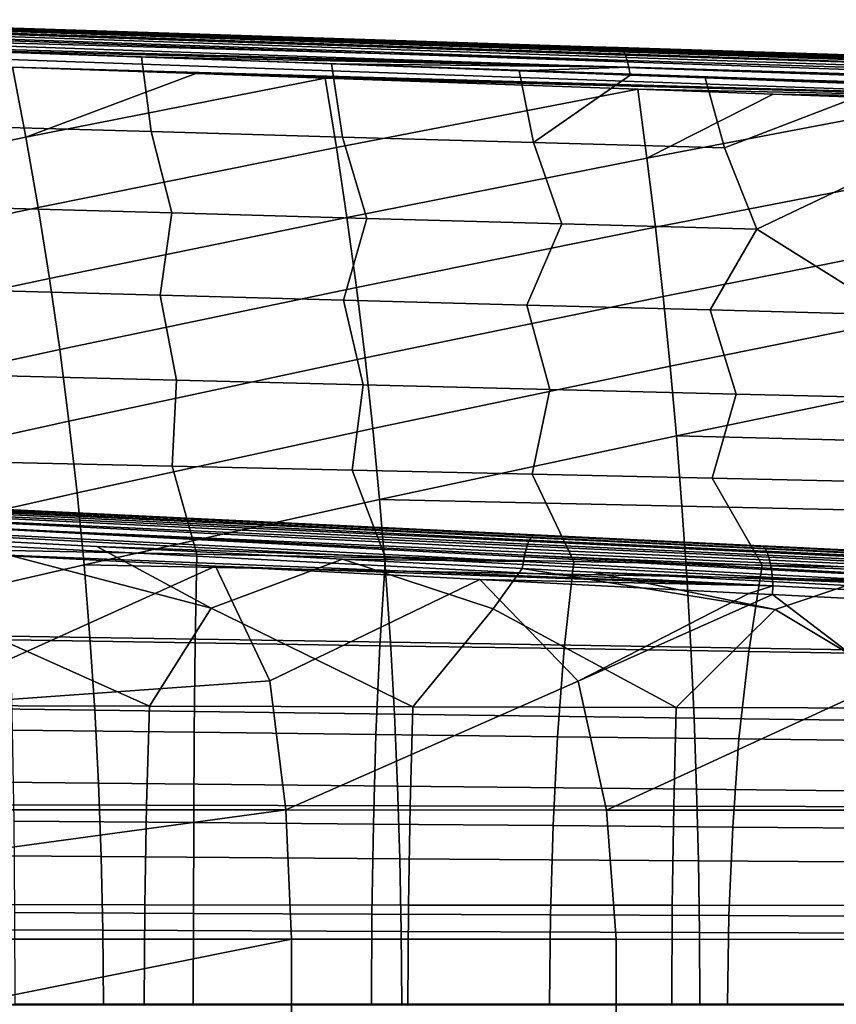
# Model space of a CAD drawing. Header units: metres. Extents: x -25 to 132, y -25 to 47.
# Tile 115 of 153: x 66 to 81, y 0 to 18. Entities that reach past the tile are written whole.
import ezdxf

# ---------------------------------------------------------------- set-up
doc = ezdxf.new("R2010")
doc.units = ezdxf.units.M
doc.layers.add('solid_12_061_031_XXX', color=7, linetype='CONTINUOUS')

msp = doc.modelspace()

# ---------------------------------------------------------------- linework, layer by layer
at = {"layer": 'solid_12_061_031_XXX'}
for points in [[(63.110092, 17.576378, 71.904724), (66.002861, 17.488495, 71.411743), (60.988029, 17.648342, 69.939827)], [(61.029144, 17.635309, 69.798218), (60.988029, 17.648342, 69.939827), (66.002861, 17.488495, 71.411743), (76.691963, 17.133369, 74.385185)], [(61.029144, 17.635309, 69.798218), (76.691963, 17.133369, 74.385185), (76.735336, 17.088093, 74.232994), (61.06839, 17.598289, 69.660362)], [(61.06839, 17.598289, 69.660362), (76.735336, 17.088093, 74.232994), (76.774803, 17.014767, 74.091011), (61.10471, 17.538284, 69.529999)], [(61.10471, 17.538284, 69.529999), (76.774803, 17.014767, 74.091011), (76.809052, 16.915844, 73.963989), (61.137119, 17.456921, 69.410645)], [(62.155643, 17.523399, 83.414337), (62.11805, 17.468582, 83.541252), (86.389931, 16.648727, 90.397415), (86.42897, 16.709097, 90.265823)], [(62.194477, 17.556528, 83.280464), (62.155643, 17.523399, 83.414337), (86.42897, 16.709097, 90.265823), (86.469475, 16.745853, 90.126213)], [(86.469475, 16.745853, 90.126213), (86.511703, 16.757931, 89.982834), (85.130379, 16.803957, 89.593964), (62.194477, 17.556528, 83.280464)], [(62.194477, 17.556528, 83.280464), (85.130379, 16.803957, 89.593964), (79.996895, 16.975019, 88.148483)], [(62.194477, 17.556528, 83.280464), (79.996895, 16.975019, 88.148483), (74.840576, 17.146866, 86.696075)], [(62.194477, 17.556528, 83.280464), (74.840576, 17.146866, 86.696075), (69.649094, 17.319912, 85.233292)], [(62.194477, 17.556528, 83.280464), (69.649094, 17.319912, 85.233292), (64.428619, 17.493948, 83.761871)], [(71.147224, 17.294798, 79.982269), (62.549122, 17.569304, 79.453102), (62.408714, 17.567518, 81.340126), (70.952225, 17.292889, 81.851608)], [(70.756828, 17.290981, 83.720825), (62.408714, 17.567518, 81.340126), (64.428619, 17.493948, 83.761871), (69.649094, 17.319912, 85.233292)], [(70.952225, 17.292889, 81.851608), (62.408714, 17.567518, 81.340126), (70.756828, 17.290981, 83.720825)], [(71.342583, 17.296682, 78.113014), (62.689247, 17.571089, 77.565994), (62.549122, 17.569304, 79.453102), (71.147224, 17.294798, 79.982269)], [(71.537811, 17.298559, 76.243713), (62.82967, 17.572857, 75.678955), (62.689247, 17.571089, 77.565994), (71.342583, 17.296682, 78.113014)], [(62.82967, 17.572857, 75.678955), (71.537811, 17.298559, 76.243713), (71.732658, 17.300438, 74.37429), (62.970013, 17.574617, 73.791885)], [(62.970013, 17.574617, 73.791885), (71.732658, 17.300438, 74.37429), (66.002861, 17.488495, 71.411743), (63.110092, 17.576378, 71.904724)], [(71.732658, 17.300438, 74.37429), (70.99926, 17.329189, 72.880287), (66.002861, 17.488495, 71.411743)], [(76.691963, 17.133369, 74.385185), (66.002861, 17.488495, 71.411743), (70.99926, 17.329189, 72.880287)], [(61.164738, 17.3564, 69.305542), (61.137119, 17.456921, 69.410645), (76.809052, 16.915844, 73.963989)], [(76.809052, 16.915844, 73.963989), (76.836937, 16.794634, 73.856178), (61.186821, 17.239449, 69.217529), (61.164738, 17.3564, 69.305542)], [(62.050323, 17.299965, 83.76162), (62.021908, 17.190434, 83.849487), (86.292091, 16.345682, 90.709221), (86.320526, 16.464462, 90.622231)], [(62.082645, 17.393471, 83.657997), (62.050323, 17.299965, 83.76162), (86.320526, 16.464462, 90.622231), (86.353447, 16.566422, 90.517326)], [(62.11805, 17.468582, 83.541252), (62.082645, 17.393471, 83.657997), (86.353447, 16.566422, 90.517326), (86.389931, 16.648727, 90.397415)], [(70.756828, 17.290981, 83.720825), (69.649094, 17.319912, 85.233292), (74.840576, 17.146866, 86.696075)], [(71.732658, 17.300438, 74.37429), (75.97686, 17.170433, 74.345375), (70.99926, 17.329189, 72.880287)], [(76.691963, 17.133369, 74.385185), (70.99926, 17.329189, 72.880287), (75.97686, 17.170433, 74.345375)], [(80.112808, 17.022282, 78.697617), (71.342583, 17.296682, 78.113014), (71.147224, 17.294798, 79.982269), (79.858818, 17.020414, 80.548042)], [(71.342583, 17.296682, 78.113014), (80.112808, 17.022282, 78.697617), (80.366295, 17.024151, 76.847031), (71.537811, 17.298559, 76.243713)], [(71.537811, 17.298559, 76.243713), (80.366295, 17.024151, 76.847031), (75.97686, 17.170433, 74.345375), (71.732658, 17.300438, 74.37429)], [(76.836937, 16.794634, 73.856178), (64.664726, 17.110455, 70.225754), (61.186821, 17.239449, 69.217529)], [(62.021908, 17.190434, 83.849487), (61.998119, 17.067656, 83.91938), (86.268929, 16.213377, 90.775871), (86.292091, 16.345682, 90.709221)], [(79.604637, 17.018538, 82.398392), (70.952225, 17.292889, 81.851608), (70.756828, 17.290981, 83.720825), (79.350899, 17.016632, 84.248863)], [(79.350899, 17.016632, 84.248863), (70.756828, 17.290981, 83.720825), (74.840576, 17.146866, 86.696075), (79.096634, 17.01473, 86.099159)], [(79.858818, 17.020414, 80.548042), (71.147224, 17.294798, 79.982269), (70.952225, 17.292889, 81.851608), (79.604637, 17.018538, 82.398392)], [(79.096634, 17.01473, 86.099159), (74.840576, 17.146866, 86.696075), (79.996895, 16.975019, 88.148483)], [(80.366295, 17.024151, 76.847031), (76.646225, 17.14908, 74.542549), (75.97686, 17.170433, 74.345375)], [(76.691963, 17.133369, 74.385185), (75.97686, 17.170433, 74.345375), (76.646225, 17.14908, 74.542549)], [(80.366295, 17.024151, 76.847031), (80.958046, 17.011509, 75.813614), (76.646225, 17.14908, 74.542549)], [(76.691963, 17.133369, 74.385185), (76.646225, 17.14908, 74.542549), (80.958046, 17.011509, 75.813614), (92.389275, 16.634007, 79.028694)], [(76.735336, 17.088093, 74.232994), (76.691963, 17.133369, 74.385185), (92.389275, 16.634007, 79.028694), (92.430969, 16.593243, 78.883408)], [(61.998119, 17.067656, 83.91938), (61.982983, 16.934706, 83.970459), (65.794769, 16.799425, 85.047157), (86.268929, 16.213377, 90.775871)], [(68.105255, 16.982464, 71.224419), (68.280701, 15.642364, 70.499008), (64.85704, 15.740876, 69.446701), (64.664726, 17.110455, 70.225754)], [(76.836937, 16.794634, 73.856178), (68.105255, 16.982464, 71.224419), (64.664726, 17.110455, 70.225754)], [(71.508415, 16.855442, 72.213524), (71.704391, 15.54426, 71.551239), (68.280701, 15.642364, 70.499008), (68.105255, 16.982464, 71.224419)], [(76.836937, 16.794634, 73.856178), (71.508415, 16.855442, 72.213524), (68.105255, 16.982464, 71.224419)], [(76.774803, 17.014767, 74.091011), (76.735336, 17.088093, 74.232994), (92.430969, 16.593243, 78.883408), (92.469254, 16.526915, 78.746864)], [(76.809052, 16.915844, 73.963989), (76.774803, 17.014767, 74.091011), (92.469254, 16.526915, 78.746864), (92.502975, 16.437031, 78.623199)], [(79.350899, 17.016632, 84.248863), (79.096634, 17.01473, 86.099159), (87.432495, 16.738613, 88.476372), (87.747467, 16.740452, 86.645515)], [(87.432495, 16.738613, 88.476372), (79.096634, 17.01473, 86.099159), (85.130379, 16.803957, 89.593964), (86.511703, 16.757931, 89.982834)], [(79.096634, 17.01473, 86.099159), (79.996895, 16.975019, 88.148483), (85.130379, 16.803957, 89.593964)], [(79.604637, 17.018538, 82.398392), (79.350899, 17.016632, 84.248863), (87.747467, 16.740452, 86.645515), (88.06179, 16.742292, 84.814453)], [(79.858818, 17.020414, 80.548042), (79.604637, 17.018538, 82.398392), (88.06179, 16.742292, 84.814453), (88.37664, 16.744101, 82.983521)], [(80.112808, 17.022282, 78.697617), (79.858818, 17.020414, 80.548042), (88.37664, 16.744101, 82.983521), (88.691254, 16.745897, 81.152504)], [(88.691254, 16.745897, 81.152504), (89.005249, 16.747698, 79.321297), (80.366295, 17.024151, 76.847031), (80.112808, 17.022282, 78.697617)], [(80.366295, 17.024151, 76.847031), (89.005249, 16.747698, 79.321297), (85.896851, 16.853882, 77.271446), (80.958046, 17.011509, 75.813614)], [(60.724445, 14.454146, 84.373039), (66.033333, 15.542546, 85.487335), (65.794769, 16.799425, 85.047157), (60.466927, 15.729493, 83.937035)], [(65.794769, 16.799425, 85.047157), (66.033333, 15.542546, 85.487335), (69.077545, 16.682821, 85.97419)], [(86.268929, 16.213377, 90.775871), (65.794769, 16.799425, 85.047157), (69.077545, 16.682821, 85.97419)], [(71.508415, 16.855442, 72.213524), (74.874199, 16.729362, 73.193047), (75.128136, 15.446557, 72.603371), (71.704391, 15.54426, 71.551239)], [(76.836937, 16.794634, 73.856178), (74.874199, 16.729362, 73.193047), (71.508415, 16.855442, 72.213524)], [(76.836937, 16.794634, 73.856178), (76.862061, 16.654669, 73.772171), (74.874199, 16.729362, 73.193047)], [(76.836937, 16.794634, 73.856178), (76.809052, 16.915844, 73.963989), (92.502975, 16.437031, 78.623199), (92.531113, 16.326309, 78.516151)], [(92.531113, 16.326309, 78.516151), (92.552818, 16.198101, 78.42897), (76.862061, 16.654669, 73.772171), (76.836937, 16.794634, 73.856178)], [(66.033333, 15.542546, 85.487335), (71.393509, 16.600506, 86.628075), (69.077545, 16.682821, 85.97419)], [(66.255348, 14.279733, 85.892952), (71.598404, 15.355591, 87.036682), (71.393509, 16.600506, 86.628075), (66.033333, 15.542546, 85.487335)], [(86.268929, 16.213377, 90.775871), (69.077545, 16.682821, 85.97419), (71.393509, 16.600506, 86.628075)], [(71.598404, 15.355591, 87.036682), (76.99543, 16.401203, 88.209229), (71.393509, 16.600506, 86.628075)], [(86.268929, 16.213377, 90.775871), (71.393509, 16.600506, 86.628075), (76.99543, 16.401203, 88.209229)], [(74.874199, 16.729362, 73.193047), (76.862061, 16.654669, 73.772171), (75.128136, 15.446557, 72.603371)], [(76.862061, 16.654669, 73.772171), (78.202621, 16.604195, 74.162979), (78.551918, 15.349246, 73.65538), (75.128136, 15.446557, 72.603371)], [(92.552818, 16.198101, 78.42897), (78.202621, 16.604195, 74.162979), (76.862061, 16.654669, 73.772171)], [(78.202621, 16.604195, 74.162979), (81.493675, 16.479912, 75.123306), (78.551918, 15.349246, 73.65538)], [(92.552818, 16.198101, 78.42897), (81.493675, 16.479912, 75.123306), (78.202621, 16.604195, 74.162979)], [(81.493675, 16.479912, 75.123306), (81.975761, 15.252317, 74.707245), (79.130646, 13.892723, 73.200684), (78.551918, 15.349246, 73.65538)], [(71.785126, 14.105323, 87.412064), (77.162109, 15.168397, 88.585098), (76.99543, 16.401203, 88.209229), (71.598404, 15.355591, 87.036682)], [(76.99543, 16.401203, 88.209229), (77.162109, 15.168397, 88.585098), (79.424568, 16.314701, 88.894646)], [(86.268929, 16.213377, 90.775871), (76.99543, 16.401203, 88.209229), (79.424568, 16.314701, 88.894646)], [(77.162109, 15.168397, 88.585098), (82.595451, 16.201708, 89.789162), (79.424568, 16.314701, 88.894646)], [(86.268929, 16.213377, 90.775871), (79.424568, 16.314701, 88.894646), (82.595451, 16.201708, 89.789162)], [(77.313759, 13.930705, 88.930405), (82.724388, 14.980978, 90.132538), (82.595451, 16.201708, 89.789162), (77.162109, 15.168397, 88.585098)], [(64.85704, 15.740876, 69.446701), (68.280701, 15.642364, 70.499008), (68.64872, 14.185597, 69.861221), (65.154816, 14.283926, 68.747894)], [(60.959564, 13.172227, 84.771126), (66.255348, 14.279733, 85.892952), (66.033333, 15.542546, 85.487335), (60.724445, 14.454146, 84.373039)], [(68.280701, 15.642364, 70.499008), (71.704391, 15.54426, 71.551239), (72.142654, 14.087625, 70.974472), (68.64872, 14.185597, 69.861221)], [(71.704391, 15.54426, 71.551239), (75.128136, 15.446557, 72.603371), (75.636627, 13.990002, 72.087631), (72.142654, 14.087625, 70.974472)], [(66.458046, 13.010834, 86.263313), (71.785126, 14.105323, 87.412064), (71.598404, 15.355591, 87.036682), (66.255348, 14.279733, 85.892952)], [(75.128136, 15.446557, 72.603371), (78.551918, 15.349246, 73.65538), (79.130646, 13.892723, 73.200684), (75.636627, 13.990002, 72.087631)], [(81.975761, 15.252317, 74.707245), (82.624718, 13.795783, 74.313599), (81.581299, 12.359179, 73.432724), (79.130646, 13.892723, 73.200684)], [(71.955589, 12.849456, 87.754829), (77.313759, 13.930705, 88.930405), (77.162109, 15.168397, 88.585098), (71.785126, 14.105323, 87.412064)], [(77.452194, 12.687901, 89.245712), (82.841187, 13.755895, 90.447914), (82.724388, 14.980978, 90.132538), (77.313759, 13.930705, 88.930405)], [(61.172279, 11.883774, 85.13131), (66.458046, 13.010834, 86.263313), (66.255348, 14.279733, 85.892952), (60.959564, 13.172227, 84.771126)], [(68.64872, 14.185597, 69.861221), (68.437836, 12.709291, 69.11026), (65.152046, 12.797463, 68.029472), (65.154816, 14.283926, 68.747894)], [(72.142654, 14.087625, 70.974472), (71.723656, 12.621379, 70.190987), (68.437836, 12.709291, 69.11026), (68.64872, 14.185597, 69.861221)], [(66.641418, 11.735909, 86.598412), (71.955589, 12.849456, 87.754829), (71.785126, 14.105323, 87.412064), (66.458046, 13.010834, 86.263313)], [(75.636627, 13.990002, 72.087631), (75.009499, 12.533725, 71.271652), (71.723656, 12.621379, 70.190987), (72.142654, 14.087625, 70.974472)], [(79.130646, 13.892723, 73.200684), (78.29538, 12.446325, 72.352234), (75.009499, 12.533725, 71.271652), (75.636627, 13.990002, 72.087631)], [(72.10981, 11.58807, 88.06498), (77.452194, 12.687901, 89.245712), (77.313759, 13.930705, 88.930405), (71.955589, 12.849456, 87.754829)], [(79.130646, 13.892723, 73.200684), (81.581299, 12.359179, 73.432724), (78.29538, 12.446325, 72.352234)], [(77.577431, 11.440083, 89.531029), (82.947807, 12.526184, 90.735916), (82.841187, 13.755895, 90.447914), (77.452194, 12.687901, 89.245712)], [(61.362591, 10.588825, 85.453568), (66.641418, 11.735909, 86.598412), (66.458046, 13.010834, 86.263313), (61.172279, 11.883774, 85.13131)], [(65.152046, 12.797463, 68.029472), (68.437836, 12.709291, 69.11026), (68.733871, 11.187161, 68.599174), (65.39135, 11.270363, 67.468948)], [(66.805481, 10.455016, 86.898247), (72.10981, 11.58807, 88.06498), (71.955589, 12.849456, 87.754829), (66.641418, 11.735909, 86.598412)], [(68.437836, 12.709291, 69.11026), (71.723656, 12.621379, 70.190987), (72.076408, 11.104177, 69.729362), (68.733871, 11.187161, 68.599174)], [(71.723656, 12.621379, 70.190987), (75.009499, 12.533725, 71.271652), (75.418983, 11.021412, 70.859482), (72.076408, 11.104177, 69.729362)], [(72.247772, 10.32124, 88.342491), (77.577431, 11.440083, 89.531029), (77.452194, 12.687901, 89.245712), (72.10981, 11.58807, 88.06498)], [(75.009499, 12.533725, 71.271652), (78.29538, 12.446325, 72.352234), (78.761581, 10.938864, 71.989548), (75.418983, 11.021412, 70.859482)], [(77.689461, 10.187345, 89.786339), (83.044243, 11.291962, 90.996529), (82.947807, 12.526184, 90.735916), (77.577431, 11.440083, 89.531029)], [(78.29538, 12.446325, 72.352234), (81.581299, 12.359179, 73.432724), (82.10421, 10.856534, 73.11953), (78.761581, 10.938864, 71.989548)], [(61.53051, 9.28742, 85.737923), (66.805481, 10.455016, 86.898247), (66.641418, 11.735909, 86.598412), (61.362591, 10.588825, 85.453568)], [(66.950233, 9.168214, 87.162811), (72.247772, 10.32124, 88.342491), (72.10981, 11.58807, 88.06498), (66.805481, 10.455016, 86.898247)], [(72.369499, 9.049047, 88.587379), (77.689461, 10.187345, 89.786339), (77.577431, 11.440083, 89.531029), (72.247772, 10.32124, 88.342491)], [(68.733871, 11.187161, 68.599174), (68.655579, 9.645827, 68.038887), (65.431839, 9.718035, 66.922737), (65.39135, 11.270363, 67.468948)], [(72.076408, 11.104177, 69.729362), (71.879326, 9.573781, 69.154999), (68.655579, 9.645827, 68.038887), (68.733871, 11.187161, 68.599174)], [(77.689461, 10.187345, 89.786339), (83.130508, 10.053342, 91.229752), (83.044243, 11.291962, 90.996529)], [(75.418983, 11.021412, 70.859482), (75.103104, 9.501897, 70.271065), (71.879326, 9.573781, 69.154999), (72.076408, 11.104177, 69.729362)], [(78.761581, 10.938864, 71.989548), (78.326897, 9.430177, 71.387093), (75.103104, 9.501897, 70.271065), (75.418983, 11.021412, 70.859482)], [(82.10421, 10.856534, 73.11953), (81.550705, 9.358623, 72.503059), (78.326897, 9.430177, 71.387093), (78.761581, 10.938864, 71.989548)], [(61.676033, 7.979596, 85.98436), (66.950233, 9.168214, 87.162811), (66.805481, 10.455016, 86.898247), (61.53051, 9.28742, 85.737923)], [(67.075676, 7.875559, 87.392113), (72.369499, 9.049047, 88.587379), (72.247772, 10.32124, 88.342491), (66.950233, 9.168214, 87.162811)], [(72.369499, 9.049047, 88.587379), (77.7883, 8.929786, 90.011635), (77.689461, 10.187345, 89.786339)], [(77.689461, 10.187345, 89.786339), (77.7883, 8.929786, 90.011635), (83.206612, 8.810442, 91.435562), (83.130508, 10.053342, 91.229752)], [(65.431839, 9.718035, 66.922737), (68.655579, 9.645827, 68.038887), (69.097321, 8.068666, 67.739235), (65.720406, 8.134227, 66.546707)], [(68.655579, 9.645827, 68.038887), (71.879326, 9.573781, 69.154999), (72.474251, 8.003243, 68.931732), (69.097321, 8.068666, 67.739235)], [(71.879326, 9.573781, 69.154999), (75.103104, 9.501897, 70.271065), (75.851189, 7.937961, 70.124199), (72.474251, 8.003243, 68.931732)], [(75.103104, 9.501897, 70.271065), (78.326897, 9.430177, 71.387093), (79.228149, 7.872822, 71.316628), (75.851189, 7.937961, 70.124199)], [(78.326897, 9.430177, 71.387093), (81.550705, 9.358623, 72.503059), (82.605125, 7.807827, 72.509018), (79.228149, 7.872822, 71.316628)], [(61.79916, 6.665391, 86.192886), (67.075676, 7.875559, 87.392113), (66.950233, 9.168214, 87.162811), (61.676033, 7.979596, 85.98436)], [(67.075676, 7.875559, 87.392113), (72.474976, 7.771565, 88.799629), (72.369499, 9.049047, 88.587379)], [(72.369499, 9.049047, 88.587379), (72.474976, 7.771565, 88.799629), (77.873947, 7.667501, 90.206917), (77.7883, 8.929786, 90.011635)], [(75.138405, 8.414065, 151.758698), (79.19545, 8.218615, 149.696472), (64.568214, 8.923579, 145.643875)], [(64.613869, 8.906195, 145.476685), (64.568214, 8.923579, 145.643875), (79.19545, 8.218615, 149.696472), (79.237671, 8.203907, 149.543839)], [(68.038338, 8.756255, 149.801315), (75.138405, 8.414065, 151.758698), (64.568214, 8.923579, 145.643875)], [(64.824409, 8.911152, 148.915833), (68.038338, 8.756255, 149.801315), (64.568214, 8.923579, 145.643875)], [(64.656677, 8.859029, 145.314545), (64.613869, 8.906195, 145.476685), (79.237671, 8.203907, 149.543839), (79.27697, 8.164306, 149.394791)], [(64.695343, 8.783515, 145.162415), (64.656677, 8.859029, 145.314545), (79.27697, 8.164306, 149.394791), (79.312996, 8.100784, 149.253403)], [(75.056038, 8.319137, 152.124496), (64.713463, 8.824744, 149.254272), (64.682411, 8.757219, 149.355042), (75.024063, 8.246535, 152.227539)], [(75.09005, 8.372037, 152.010666), (64.746284, 8.873815, 149.14386), (64.713463, 8.824744, 149.254272), (75.056038, 8.319137, 152.124496)], [(75.125061, 8.403647, 151.889481), (64.779968, 8.903063, 149.026871), (64.746284, 8.873815, 149.14386), (75.09005, 8.372037, 152.010666)], [(64.779968, 8.903063, 149.026871), (75.125061, 8.403647, 151.889481), (68.038338, 8.756255, 149.801315), (64.824409, 8.911152, 148.915833)], [(77.7883, 8.929786, 90.011635), (77.873947, 7.667501, 90.206917), (83.272552, 7.563377, 91.613968), (83.206612, 8.810442, 91.435562)], [(74.995079, 8.156417, 152.316711), (64.654007, 8.673122, 149.443329), (64.629028, 8.574796, 149.516708), (74.969963, 8.051492, 152.389313)], [(75.024063, 8.246535, 152.227539), (64.682411, 8.757219, 149.355042), (64.654007, 8.673122, 149.443329), (74.995079, 8.156417, 152.316711)], [(64.728683, 8.681942, 145.024887), (64.695343, 8.783515, 145.162415), (79.312996, 8.100784, 149.253403), (79.344849, 8.01495, 149.12323)], [(64.755699, 8.557394, 144.906143), (64.728683, 8.681942, 145.024887), (79.344849, 8.01495, 149.12323), (79.371712, 7.908976, 149.007599)], [(75.125061, 8.403647, 151.889481), (75.138405, 8.414065, 151.758698), (68.038338, 8.756255, 149.801315)], [(74.969963, 8.051492, 152.389313), (64.629028, 8.574796, 149.516708), (64.60817, 8.464982, 149.57312), (74.949455, 7.934913, 152.443176)], [(64.755699, 8.557394, 144.906143), (79.392906, 7.785548, 148.909409), (79.407906, 7.64779, 148.831146), (64.775566, 8.41365, 144.809769)], [(64.755699, 8.557394, 144.906143), (79.371712, 7.908976, 149.007599), (79.392906, 7.785548, 148.909409)], [(64.588158, 8.346887, 149.609985), (64.296684, 7.115012, 149.831665), (68.250504, 5.344228, 151.184113), (69.353836, 7.102914, 151.15094)], [(64.60817, 8.464982, 149.57312), (64.588158, 8.346887, 149.609985), (67.302849, 8.206715, 150.361603), (74.949455, 7.934913, 152.443176)], [(67.302849, 8.206715, 150.361603), (64.588158, 8.346887, 149.609985), (69.353836, 7.102914, 151.15094)], [(64.775566, 8.41365, 144.809769), (79.407906, 7.64779, 148.831146), (79.416321, 7.499193, 148.774826), (64.787682, 8.25507, 144.738724)], [(75.024063, 8.246535, 152.227539), (85.380119, 7.770762, 155.054993), (85.410217, 7.833577, 154.956726), (75.056038, 8.319137, 152.124496)], [(75.056038, 8.319137, 152.124496), (85.410217, 7.833577, 154.956726), (85.441856, 7.879154, 154.849823), (75.09005, 8.372037, 152.010666)], [(75.09005, 8.372037, 152.010666), (85.441856, 7.879154, 154.849823), (85.474236, 7.906318, 154.73703), (75.125061, 8.403647, 151.889481)], [(75.125061, 8.403647, 151.889481), (85.474236, 7.906318, 154.73703), (81.533981, 8.105828, 153.525253), (75.138405, 8.414065, 151.758698)], [(75.138405, 8.414065, 151.758698), (81.533981, 8.105828, 153.525253), (79.19545, 8.218615, 149.696472)], [(64.787682, 8.25507, 144.738724), (79.416321, 7.499193, 148.774826), (64.791672, 8.086467, 144.695129)], [(69.097321, 8.068666, 67.739235), (69.067589, 6.480686, 67.355568), (65.761139, 6.533674, 66.169052), (65.720406, 8.134227, 66.546707)], [(71.705009, 7.978415, 151.581573), (67.302849, 8.206715, 150.361603), (69.353836, 7.102914, 151.15094)], [(74.949455, 7.934913, 152.443176), (67.302849, 8.206715, 150.361603), (71.705009, 7.978415, 151.581573)], [(74.969963, 8.051492, 152.389313), (85.327614, 7.600304, 155.215759), (85.352348, 7.69233, 155.14209), (74.995079, 8.156417, 152.316711)], [(74.995079, 8.156417, 152.316711), (85.352348, 7.69233, 155.14209), (85.380119, 7.770762, 155.054993), (75.024063, 8.246535, 152.227539)], [(81.533981, 8.105828, 153.525253), (79.472198, 8.205276, 149.773071), (79.19545, 8.218615, 149.696472)], [(79.237671, 8.203907, 149.543839), (79.19545, 8.218615, 149.696472), (79.472198, 8.205276, 149.773071), (93.882828, 7.497199, 153.588867)], [(93.923386, 7.454944, 153.435074), (79.27697, 8.164306, 149.394791), (79.237671, 8.203907, 149.543839), (93.882828, 7.497199, 153.588867)], [(93.960381, 7.387205, 153.289719), (79.312996, 8.100784, 149.253403), (79.27697, 8.164306, 149.394791), (93.923386, 7.454944, 153.435074)], [(93.882828, 7.497199, 153.588867), (79.472198, 8.205276, 149.773071), (85.645294, 7.907682, 154.659912), (93.858093, 7.511943, 153.751907)], [(81.533981, 8.105828, 153.525253), (85.645294, 7.907682, 154.659912), (79.472198, 8.205276, 149.773071)], [(64.791672, 8.086467, 144.695129), (69.43309, 7.851998, 145.982025), (64.881302, 5.800039, 144.387207)], [(79.416321, 7.499193, 148.774826), (69.43309, 7.851998, 145.982025), (64.791672, 8.086467, 144.695129)], [(72.474251, 8.003243, 68.931732), (72.374046, 6.427799, 68.542053), (69.067589, 6.480686, 67.355568), (69.097321, 8.068666, 67.739235)], [(71.705009, 7.978415, 151.581573), (69.353836, 7.102914, 151.15094), (72.96936, 5.333431, 152.39653), (74.408646, 7.08956, 152.479385)], [(74.923233, 7.810789, 152.473663), (71.705009, 7.978415, 151.581573), (74.408646, 7.08956, 152.479385)], [(74.949455, 7.934913, 152.443176), (71.705009, 7.978415, 151.581573), (74.923233, 7.810789, 152.473663)], [(75.851189, 7.937961, 70.124199), (75.680519, 6.375014, 69.728531), (72.374046, 6.427799, 68.542053), (72.474251, 8.003243, 68.931732)], [(74.969963, 8.051492, 152.389313), (74.949455, 7.934913, 152.443176), (85.289742, 7.385252, 155.315628), (85.306564, 7.497057, 155.274109)], [(74.969963, 8.051492, 152.389313), (85.306564, 7.497057, 155.274109), (85.327614, 7.600304, 155.215759)], [(93.992813, 7.295816, 153.156754), (79.344849, 8.01495, 149.12323), (79.312996, 8.100784, 149.253403), (93.960381, 7.387205, 153.289719)], [(94.019791, 7.183254, 153.03978), (79.371712, 7.908976, 149.007599), (79.344849, 8.01495, 149.12323), (93.992813, 7.295816, 153.156754)], [(61.79916, 6.665391, 86.192886), (67.181808, 6.57711, 87.586143), (67.075676, 7.875559, 87.392113)], [(69.43309, 7.851998, 145.982025), (70.403694, 5.796332, 145.977737), (64.893784, 5.404122, 144.344345), (64.881302, 5.800039, 144.387207)], [(67.075676, 7.875559, 87.392113), (67.181808, 6.57711, 87.586143), (72.564224, 6.488875, 88.97924), (72.474976, 7.771565, 88.799629)], [(69.43309, 7.851998, 145.982025), (74.165344, 7.611701, 147.291046), (70.403694, 5.796332, 145.977737)], [(79.416321, 7.499193, 148.774826), (74.165344, 7.611701, 147.291046), (69.43309, 7.851998, 145.982025)], [(72.474976, 7.771565, 88.799629), (72.564224, 6.488875, 88.97924), (77.946404, 6.400589, 90.372177), (77.873947, 7.667501, 90.206917)], [(74.923233, 7.810789, 152.473663), (74.408646, 7.08956, 152.479385), (77.687103, 5.321689, 153.613358), (79.461121, 7.074948, 153.817001)], [(74.949455, 7.934913, 152.443176), (74.923233, 7.810789, 152.473663), (76.189857, 7.744657, 152.824707), (85.289742, 7.385252, 155.315628)], [(76.189857, 7.744657, 152.824707), (74.923233, 7.810789, 152.473663), (79.461121, 7.074948, 153.817001)], [(79.228149, 7.872822, 71.316628), (78.986992, 6.322333, 70.914978), (75.680519, 6.375014, 69.728531), (75.851189, 7.937961, 70.124199)], [(82.605125, 7.807827, 72.509018), (82.293488, 6.269759, 72.101395), (78.986992, 6.322333, 70.914978), (79.228149, 7.872822, 71.316628)], [(94.040588, 7.052566, 152.941956), (79.392906, 7.785548, 148.909409), (79.371712, 7.908976, 149.007599), (94.019791, 7.183254, 153.03978)], [(94.054649, 6.907291, 152.865921), (79.407906, 7.64779, 148.831146), (79.392906, 7.785548, 148.909409), (94.040588, 7.052566, 152.941956)], [(74.165344, 7.611701, 147.291046), (75.927605, 5.791965, 147.563004), (70.689926, 3.484621, 145.846786), (70.403694, 5.796332, 145.977737)], [(74.165344, 7.611701, 147.291046), (78.988136, 7.365572, 148.623184), (75.927605, 5.791965, 147.563004)], [(79.416321, 7.499193, 148.774826), (78.988136, 7.365572, 148.623184), (74.165344, 7.611701, 147.291046)], [(80.740997, 7.506342, 154.085159), (76.189857, 7.744657, 152.824707), (79.461121, 7.074948, 153.817001)], [(85.289742, 7.385252, 155.315628), (76.189857, 7.744657, 152.824707), (80.740997, 7.506342, 154.085159)], [(77.873947, 7.667501, 90.206917), (77.946404, 6.400589, 90.372177), (83.328331, 6.312263, 91.764946), (83.272552, 7.563377, 91.613968)], [(94.061584, 6.751365, 152.813751), (79.416321, 7.499193, 148.774826), (79.407906, 7.64779, 148.831146), (94.054649, 6.907291, 152.865921)], [(79.416321, 7.499193, 148.774826), (79.411171, 7.343924, 148.739975), (78.988136, 7.365572, 148.623184)], [(79.416321, 7.499193, 148.774826), (94.061584, 6.751365, 152.813751), (83.943398, 7.111321, 149.991135), (79.411171, 7.343924, 148.739975)], [(80.740997, 7.506342, 154.085159), (79.461121, 7.074948, 153.817001), (82.403732, 5.309004, 154.83461), (84.511253, 7.059081, 155.163788)], [(78.988136, 7.365572, 148.623184), (79.411171, 7.343924, 148.739975), (75.927605, 5.791965, 147.563004)], [(79.411171, 7.343924, 148.739975), (81.453041, 5.786944, 149.143005), (76.438835, 3.481398, 147.51149), (75.927605, 5.791965, 147.563004)], [(79.411171, 7.343924, 148.739975), (83.943398, 7.111321, 149.991135), (81.453041, 5.786944, 149.143005)], [(64.296684, 7.115012, 149.831665), (63.530529, 5.354081, 149.976105), (68.250504, 5.344228, 151.184113)], [(69.353836, 7.102914, 151.15094), (68.250504, 5.344228, 151.184113), (72.96936, 5.333431, 152.39653)], [(74.408646, 7.08956, 152.479385), (72.96936, 5.333431, 152.39653), (77.687103, 5.321689, 153.613358)], [(79.461121, 7.074948, 153.817001), (77.687103, 5.321689, 153.613358), (82.403732, 5.309004, 154.83461)], [(61.79916, 6.665391, 86.192886), (61.899895, 5.344844, 86.363495), (67.268639, 5.272926, 87.744896), (67.181808, 6.57711, 87.586143)], [(69.067589, 6.480686, 67.355568), (69.049042, 4.875308, 67.056671), (65.795273, 4.915352, 65.874512), (65.761139, 6.533674, 66.169052)], [(67.181808, 6.57711, 87.586143), (67.268639, 5.272926, 87.744896), (72.637238, 5.201053, 89.126198), (72.564224, 6.488875, 88.97924)], [(72.374046, 6.427799, 68.542053), (72.302803, 4.835333, 68.238815), (69.049042, 4.875308, 67.056671), (69.067589, 6.480686, 67.355568)], [(75.680519, 6.375014, 69.728531), (75.55658, 4.795429, 69.420952), (72.302803, 4.835333, 68.238815), (72.374046, 6.427799, 68.542053)], [(72.564224, 6.488875, 88.97924), (72.637238, 5.201053, 89.126198), (78.005676, 5.129146, 90.507401), (77.946404, 6.400589, 90.372177)], [(78.986992, 6.322333, 70.914978), (78.810356, 4.755599, 70.603065), (75.55658, 4.795429, 69.420952), (75.680519, 6.375014, 69.728531)], [(77.946404, 6.400589, 90.372177), (78.005676, 5.129146, 90.507401), (83.373962, 5.057215, 91.888496), (83.328331, 6.312263, 91.764946)], [(82.293488, 6.269759, 72.101395), (82.06414, 4.715843, 71.785172), (78.810356, 4.755599, 70.603065), (78.986992, 6.322333, 70.914978)], [(70.689926, 3.484621, 145.846786), (64.941612, 3.487361, 144.180038), (64.893784, 5.404122, 144.344345), (70.403694, 5.796332, 145.977737)], [(76.438835, 3.481398, 147.51149), (70.689926, 3.484621, 145.846786), (75.927605, 5.791965, 147.563004)], [(82.188332, 3.477696, 149.174179), (76.438835, 3.481398, 147.51149), (81.453041, 5.786944, 149.143005)], [(61.899895, 5.344844, 86.363495), (61.978245, 4.017993, 86.496193), (67.336174, 3.963065, 87.868385), (67.268639, 5.272926, 87.744896)], [(63.47282, 3.575717, 150.20668), (68.196465, 3.568389, 151.399887), (68.250504, 5.344228, 151.184113), (63.530529, 5.354081, 149.976105)], [(68.196465, 3.568389, 151.399887), (72.919624, 3.560381, 152.595001), (72.96936, 5.333431, 152.39653), (68.250504, 5.344228, 151.184113)], [(72.919624, 3.560381, 152.595001), (77.642303, 3.551693, 153.792038), (77.687103, 5.321689, 153.613358), (72.96936, 5.333431, 152.39653)], [(77.642303, 3.551693, 153.792038), (82.364502, 3.542325, 154.990982), (82.403732, 5.309004, 154.83461), (77.687103, 5.321689, 153.613358)], [(67.268639, 5.272926, 87.744896), (67.336174, 3.963065, 87.868385), (72.694016, 3.908176, 89.240517), (72.637238, 5.201053, 89.126198)], [(72.637238, 5.201053, 89.126198), (72.694016, 3.908176, 89.240517), (78.051773, 3.853269, 90.612587), (78.005676, 5.129146, 90.507401)], [(78.005676, 5.129146, 90.507401), (78.051773, 3.853269, 90.612587), (83.409439, 3.798349, 91.984604), (83.373962, 5.057215, 91.888496)], [(69.049042, 4.875308, 67.056671), (69.04142, 3.256855, 66.843918), (65.822586, 3.283702, 65.664101), (65.795273, 4.915352, 65.874512)], [(72.302803, 4.835333, 68.238815), (72.260246, 3.230051, 68.023735), (69.04142, 3.256855, 66.843918), (69.049042, 4.875308, 67.056671)], [(75.55658, 4.795429, 69.420952), (75.47908, 3.203292, 69.203537), (72.260246, 3.230051, 68.023735), (72.302803, 4.835333, 68.238815)], [(78.810356, 4.755599, 70.603065), (78.697914, 3.176579, 70.383339), (75.47908, 3.203292, 69.203537), (75.55658, 4.795429, 69.420952)], [(82.06414, 4.715843, 71.785172), (81.916748, 3.149914, 71.563133), (78.697914, 3.176579, 70.383339), (78.810356, 4.755599, 70.603065)], [(61.978245, 4.017993, 86.496193), (62.034203, 2.684876, 86.590973), (67.384407, 2.647585, 87.956589), (67.336174, 3.963065, 87.868385)], [(67.336174, 3.963065, 87.868385), (67.384407, 2.647585, 87.956589), (72.734566, 2.610324, 89.322174), (72.694016, 3.908176, 89.240517)], [(72.694016, 3.908176, 89.240517), (72.734566, 2.610324, 89.322174), (78.084694, 2.573054, 90.687729), (78.051773, 3.853269, 90.612587)], [(78.051773, 3.853269, 90.612587), (78.084694, 2.573054, 90.687729), (83.434776, 2.535781, 92.053268), (83.409439, 3.798349, 91.984604)], [(63.438297, 1.78686, 150.344742), (68.164192, 1.782966, 151.528915), (68.196465, 3.568389, 151.399887), (63.47282, 3.575717, 150.20668)], [(68.164192, 1.782966, 151.528915), (72.889969, 1.778719, 152.713547), (72.919624, 3.560381, 152.595001), (68.196465, 3.568389, 151.399887)], [(72.889969, 1.778719, 152.713547), (77.615631, 1.774122, 153.898636), (77.642303, 3.551693, 153.792038), (72.919624, 3.560381, 152.595001)], [(77.615631, 1.774122, 153.898636), (82.341179, 1.769173, 155.084183), (82.364502, 3.542325, 154.990982), (77.642303, 3.551693, 153.792038)], [(64.955162, 2.706009, 144.133484), (64.941612, 3.487361, 144.180038), (70.689926, 3.484621, 145.846786)], [(70.791763, 1.166149, 145.76947), (64.97184, 1.16716, 144.076202), (64.955162, 2.706009, 144.133484), (70.689926, 3.484621, 145.846786)], [(76.611755, 1.164966, 147.462524), (70.791763, 1.166149, 145.76947), (70.689926, 3.484621, 145.846786), (76.438835, 3.481398, 147.51149)], [(82.431801, 1.163614, 149.155396), (76.611755, 1.164966, 147.462524), (76.438835, 3.481398, 147.51149), (82.188332, 3.477696, 149.174179)], [(69.04142, 3.256855, 66.843918), (69.036873, 1.629758, 66.715637), (65.839058, 1.643219, 65.537315), (65.822586, 3.283702, 65.664101)], [(72.260246, 3.230051, 68.023735), (72.234688, 1.616319, 67.893959), (69.036873, 1.629758, 66.715637), (69.04142, 3.256855, 66.843918)], [(75.47908, 3.203292, 69.203537), (75.432503, 1.602901, 69.072281), (72.234688, 1.616319, 67.893959), (72.260246, 3.230051, 68.023735)], [(78.697914, 3.176579, 70.383339), (78.630325, 1.589506, 70.250603), (75.432503, 1.602901, 69.072281), (75.47908, 3.203292, 69.203537)], [(81.916748, 3.149914, 71.563133), (81.82814, 1.576133, 71.428925), (78.630325, 1.589506, 70.250603), (78.697914, 3.176579, 70.383339)], [(62.034203, 2.684876, 86.590973), (62.067776, 1.345533, 86.647842), (67.413338, 1.326544, 88.009514), (67.384407, 2.647585, 87.956589)], [(67.384407, 2.647585, 87.956589), (67.413338, 1.326544, 88.009514), (72.758896, 1.307572, 89.37117), (72.734566, 2.610324, 89.322174)], [(72.734566, 2.610324, 89.322174), (72.758896, 1.307572, 89.37117), (78.104439, 1.288599, 90.732826), (78.084694, 2.573054, 90.687729)], [(78.084694, 2.573054, 90.687729), (78.104439, 1.288599, 90.732826), (83.449974, 1.269626, 92.094467), (83.434776, 2.535781, 92.053268)], [(63.426861, -0.007172, 150.390503), (68.153511, -0.007156, 151.57164), (68.164192, 1.782966, 151.528915), (63.438297, 1.78686, 150.344742)], [(68.153511, -0.007156, 151.57164), (72.880157, -0.007139, 152.752777), (72.889969, 1.778719, 152.713547), (68.164192, 1.782966, 151.528915)], [(72.880157, -0.007139, 152.752777), (77.606812, -0.00712, 153.933899), (77.615631, 1.774122, 153.898636), (72.889969, 1.778719, 152.713547)], [(77.606812, -0.00712, 153.933899), (82.333473, -0.0071, 155.11499), (82.341179, 1.769173, 155.084183), (77.615631, 1.774122, 153.898636)], [(65.84388, 0, 65.494698), (65.839058, 1.643219, 65.537315), (69.036873, 1.629758, 66.715637), (69.034004, 0, 66.672256)], [(69.034004, 0, 66.672256), (69.036873, 1.629758, 66.715637), (72.234688, 1.616319, 67.893959), (72.224121, 0, 67.849815)], [(72.224121, 0, 67.849815), (72.234688, 1.616319, 67.893959), (75.432503, 1.602901, 69.072281), (75.414246, 0, 69.027382)], [(75.414246, 0, 69.027382), (75.432503, 1.602901, 69.072281), (78.630325, 1.589506, 70.250603), (78.604362, 0, 70.204941)], [(78.604362, 0, 70.204941), (78.630325, 1.589506, 70.250603), (81.82814, 1.576133, 71.428925), (81.794479, 0, 71.3825)], [(62.067776, 1.345533, 86.647842), (62.078968, 0, 86.666801), (67.422989, 0, 88.027153), (67.413338, 1.326544, 88.009514)], [(67.413338, 1.326544, 88.009514), (67.422989, 0, 88.027153), (72.767006, 0, 89.387505), (72.758896, 1.307572, 89.37117)], [(72.758896, 1.307572, 89.37117), (72.767006, 0, 89.387505), (78.111023, 0, 90.747856), (78.104439, 1.288599, 90.732826)], [(78.104439, 1.288599, 90.732826), (78.111023, 0, 90.747856), (83.45504, 0, 92.108208), (83.449974, 1.269626, 92.094467)], [(64.975647, 0, 144.063126), (64.97184, 1.16716, 144.076202), (70.791763, 1.166149, 145.76947)], [(70.792038, -1.154559, 145.769287), (64.971909, -1.15556, 144.075943), (64.975647, 0, 144.063126), (70.791763, 1.166149, 145.76947)], [(76.612221, -1.153388, 147.462418), (70.792038, -1.154559, 145.769287), (70.791763, 1.166149, 145.76947), (76.611755, 1.164966, 147.462524)], [(82.432465, -1.152049, 149.155365), (76.612221, -1.153388, 147.462418), (76.611755, 1.164966, 147.462524), (82.431801, 1.163614, 149.155396)]]:
    msp.add_3dface(points, dxfattribs=at)

doc.saveas('drawing.dxf')
